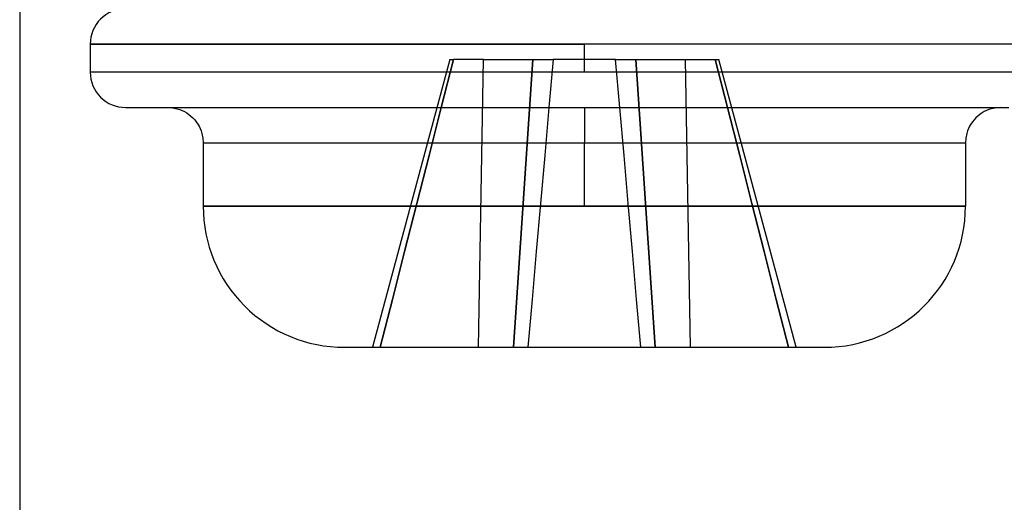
# Model space of a CAD drawing. Header units: millimetres. Extents: x -76 to 76, y -16 to 42.
# Tile 3 of 41: x -75.5 to -68.53, y 9.5 to 12.92. Entities that reach past the tile are written whole.
import ezdxf

# ---------------------------------------------------------------- set-up
doc = ezdxf.new("R2010")
doc.units = ezdxf.units.MM
doc.layers.add('MAIN-1', color=7, linetype='Continuous')
doc.layers.add('MAIN-2', color=7, linetype='Continuous')

msp = doc.modelspace()

# ---------------------------------------------------------------- linework, layer by layer
at = {"layer": 'MAIN-1'}
msp.add_line((-75.5, 25), (-75.5, 1.75), dxfattribs=at)
at = {"layer": 'MAIN-2'}
for p, q in [((-71.5, 12.75), (-75, 12.75)), ((-75, 12.75), (-71.5, 12.75)), ((-75, 12.75), (-75, 12.55)), ((-68, 12.75), (-71.5, 12.75)), ((-71.5, 12.55), (-71.5, 12.75)), ((-71.5, 12.55), (-71.5, 12.75)), ((-68, 12.75), (-71.5, 12.75)), ((-72.4534, 12.64), (-73, 10.6)), ((-72.5138, 12.3), (-72.4273, 12.64)), ((-72.4273, 12.64), (-72.5138, 12.3)), ((-72.4534, 12.64), (-72.4273, 12.64)), ((-72.2145, 12.64), (-72.4273, 12.64)), ((-72.25, 10.6), (-72.2145, 12.64)), ((-72.25, 10.6), (-72.2145, 12.64)), ((-72.2145, 12.64), (-71.8659, 12.64)), ((-71.8659, 12.64), (-72.0025, 10.6)), ((-72.0025, 10.6), (-71.8659, 12.64)), ((-71.8659, 12.64), (-71.7215, 12.64)), ((-71.7215, 12.64), (-71.7513, 12.3)), ((-71.5, 12.64), (-71.7215, 12.64)), ((-71.7215, 12.64), (-71.7215, 12.64)), ((-71.7215, 12.64), (-71.7215, 12.64)), ((-71.2785, 12.64), (-71.5, 12.64)), ((-71.2785, 12.64), (-71.2785, 12.64)), ((-71.2785, 12.64), (-71.1341, 12.64)), ((-71.2785, 12.64), (-71.2785, 12.64)), ((-71.2487, 12.3), (-71.2785, 12.64)), ((-70.9975, 10.6), (-71.1341, 12.64)), ((-71.1341, 12.64), (-70.7855, 12.64)), ((-71.1341, 12.64), (-70.9975, 10.6)), ((-70.7855, 12.64), (-70.75, 10.6)), ((-70.7855, 12.64), (-70.5727, 12.64)), ((-70.7855, 12.64), (-70.75, 10.6)), ((-70.5727, 12.64), (-70.5466, 12.64)), ((-70.5727, 12.64), (-70.4862, 12.3)), ((-70.4862, 12.3), (-70.5727, 12.64)), ((-70, 10.6), (-70.5466, 12.64)), ((-71.5, 12.55), (-75, 12.55)), ((-71.5, 12.55), (-75, 12.55)), ((-68, 12.55), (-71.5, 12.55)), ((-68, 12.55), (-71.5, 12.55)), ((-74.75, 12.3), (-74.7466, 12.3)), ((-74.7466, 12.3), (-74.736, 12.3)), ((-74.736, 12.3), (-74.7179, 12.3)), ((-74.7179, 12.3), (-74.6921, 12.3)), ((-74.6921, 12.3), (-74.6582, 12.3)), ((-74.6582, 12.3), (-74.616, 12.3)), ((-74.616, 12.3), (-74.5654, 12.3)), ((-74.5654, 12.3), (-74.5062, 12.3)), ((-74.5062, 12.3), (-74.4385, 12.3)), ((-74.45, 12.3), (-74.4171, 12.2978)), ((-74.4385, 12.3), (-74.3622, 12.3)), ((-74.4171, 12.2978), (-74.3833, 12.2909)), ((-74.3833, 12.2909), (-74.3664, 12.2856)), ((-74.3664, 12.2856), (-74.3496, 12.279)), ((-74.3622, 12.3), (-74.2774, 12.3)), ((-74.3496, 12.279), (-74.3331, 12.271)), ((-74.2774, 12.3), (-74.1844, 12.3)), ((-74.1844, 12.3), (-74.0834, 12.3)), ((-74.0834, 12.3), (-73.9747, 12.3)), ((-73.9747, 12.3), (-73.8587, 12.3)), ((-73.8587, 12.3), (-73.7359, 12.3)), ((-73.7359, 12.3), (-73.6068, 12.3)), ((-73.6068, 12.3), (-73.472, 12.3)), ((-73.472, 12.3), (-73.3321, 12.3)), ((-73.3321, 12.3), (-73.1877, 12.3)), ((-73.1877, 12.3), (-73.0396, 12.3)), ((-73.0396, 12.3), (-72.8885, 12.3)), ((-72.8885, 12.3), (-72.735, 12.3)), ((-72.735, 12.3), (-72.5798, 12.3)), ((-72.6003, 11.96), (-72.5138, 12.3)), ((-72.5138, 12.3), (-72.6003, 11.96)), ((-72.5798, 12.3), (-72.4236, 12.3)), ((-72.4236, 12.3), (-72.2671, 12.3)), ((-72.2671, 12.3), (-72.1109, 12.3)), ((-72.1109, 12.3), (-71.9555, 12.3)), ((-71.9555, 12.3), (-71.8016, 12.3)), ((-71.8016, 12.3), (-71.6496, 12.3)), ((-71.7513, 12.3), (-71.781, 11.96)), ((-71.6496, 12.3), (-71.5, 12.3)), ((-71.5, 12.3), (-71.5, 12.05)), ((-71.5, 12.3), (-71.5, 12.05)), ((-71.5, 12.3), (-71.3504, 12.3)), ((-71.3504, 12.3), (-71.1984, 12.3)), ((-71.219, 11.96), (-71.2487, 12.3)), ((-71.1984, 12.3), (-71.0445, 12.3)), ((-71.0445, 12.3), (-70.8891, 12.3)), ((-70.8891, 12.3), (-70.7329, 12.3)), ((-70.7329, 12.3), (-70.5764, 12.3)), ((-70.5764, 12.3), (-70.4202, 12.3)), ((-70.4862, 12.3), (-70.3997, 11.96)), ((-70.3997, 11.96), (-70.4862, 12.3)), ((-70.4202, 12.3), (-70.265, 12.3)), ((-70.265, 12.3), (-70.1115, 12.3)), ((-70.1115, 12.3), (-69.9604, 12.3)), ((-69.9604, 12.3), (-69.8123, 12.3)), ((-69.8123, 12.3), (-69.6679, 12.3)), ((-69.6679, 12.3), (-69.528, 12.3)), ((-69.528, 12.3), (-69.3932, 12.3)), ((-69.3932, 12.3), (-69.2641, 12.3)), ((-69.2641, 12.3), (-69.1413, 12.3)), ((-69.1413, 12.3), (-69.0253, 12.3)), ((-69.0253, 12.3), (-68.9166, 12.3)), ((-68.9166, 12.3), (-68.8156, 12.3)), ((-68.8156, 12.3), (-68.7226, 12.3)), ((-68.7226, 12.3), (-68.6378, 12.3)), ((-68.6504, 12.279), (-68.6669, 12.271)), ((-68.6336, 12.2856), (-68.6504, 12.279)), ((-68.6378, 12.3), (-68.5615, 12.3)), ((-68.6167, 12.2909), (-68.6336, 12.2856)), ((-68.5829, 12.2978), (-68.6167, 12.2909)), ((-68.55, 12.3), (-68.5829, 12.2978)), ((-68.5615, 12.3), (-68.4938, 12.3)), ((-74.3331, 12.271), (-74.3171, 12.2618)), ((-74.3171, 12.2618), (-74.3017, 12.2513)), ((-74.3017, 12.2513), (-74.287, 12.2396)), ((-74.287, 12.2396), (-74.2732, 12.2268)), ((-74.2732, 12.2268), (-74.2604, 12.213)), ((-74.2604, 12.213), (-74.2487, 12.1983)), ((-68.7396, 12.213), (-68.7513, 12.1983)), ((-68.7268, 12.2268), (-68.7396, 12.213)), ((-68.713, 12.2396), (-68.7268, 12.2268)), ((-68.6983, 12.2513), (-68.713, 12.2396)), ((-68.6829, 12.2618), (-68.6983, 12.2513)), ((-68.6669, 12.271), (-68.6829, 12.2618)), ((-74.2487, 12.1983), (-74.2382, 12.1829)), ((-74.2382, 12.1829), (-74.229, 12.1669)), ((-74.229, 12.1669), (-74.221, 12.1504)), ((-74.221, 12.1504), (-74.2144, 12.1336)), ((-68.779, 12.1504), (-68.7856, 12.1336)), ((-68.771, 12.1669), (-68.779, 12.1504)), ((-68.7618, 12.1829), (-68.771, 12.1669)), ((-68.7513, 12.1983), (-68.7618, 12.1829)), ((-74.2144, 12.1336), (-74.2091, 12.1167)), ((-74.2091, 12.1167), (-74.2022, 12.0829)), ((-74.2022, 12.0829), (-74.2, 12.05)), ((-68.7978, 12.0829), (-68.8, 12.05)), ((-68.7909, 12.1167), (-68.7978, 12.0829)), ((-68.7856, 12.1336), (-68.7909, 12.1167)), ((-74.2, 12.05), (-71.5, 12.05)), ((-74.2, 12.05), (-74.2, 11.6)), ((-71.5, 12.05), (-68.8, 12.05)), ((-71.5, 11.6), (-71.5, 12.05)), ((-71.5, 11.6), (-71.5, 12.05)), ((-68.8, 12.05), (-68.8, 11.6)), ((-72.6867, 11.62), (-72.6003, 11.96)), ((-72.6003, 11.96), (-72.6867, 11.62)), ((-71.781, 11.96), (-71.8108, 11.62)), ((-71.1892, 11.62), (-71.219, 11.96)), ((-70.3997, 11.96), (-70.3133, 11.62)), ((-70.3133, 11.62), (-70.3997, 11.96)), ((-71.5, 11.6), (-74.2, 11.6)), ((-74.2, 11.6), (-71.5, 11.6)), ((-72.773, 11.28), (-72.6867, 11.62)), ((-72.6867, 11.62), (-72.773, 11.28)), ((-71.8108, 11.62), (-71.8405, 11.28)), ((-68.8, 11.6), (-71.5, 11.6)), ((-71.5, 11.6), (-68.8, 11.6)), ((-71.1595, 11.28), (-71.1892, 11.62)), ((-70.3133, 11.62), (-70.227, 11.28)), ((-70.227, 11.28), (-70.3133, 11.62)), ((-72.8594, 10.94), (-72.773, 11.28)), ((-72.773, 11.28), (-72.8594, 10.94)), ((-71.8405, 11.28), (-71.8703, 10.94)), ((-71.1297, 10.94), (-71.1595, 11.28)), ((-70.227, 11.28), (-70.1406, 10.94)), ((-70.1406, 10.94), (-70.227, 11.28)), ((-72.9457, 10.6), (-72.8594, 10.94)), ((-72.8594, 10.94), (-72.9457, 10.6)), ((-71.8703, 10.94), (-71.9, 10.6)), ((-71.1, 10.6), (-71.1297, 10.94)), ((-70.1406, 10.94), (-70.0543, 10.6)), ((-70.0543, 10.6), (-70.1406, 10.94)), ((-73.2, 10.6), (-73.1986, 10.6)), ((-73.1986, 10.6), (-73.1943, 10.6)), ((-73.1943, 10.6), (-73.1868, 10.6)), ((-73.1868, 10.6), (-73.1756, 10.6)), ((-73.1756, 10.6), (-73.1603, 10.6)), ((-73.1603, 10.6), (-73.1406, 10.6)), ((-73.1406, 10.6), (-73.1161, 10.6)), ((-73.1161, 10.6), (-73.0863, 10.6)), ((-73.0863, 10.6), (-73.0507, 10.6)), ((-73.0507, 10.6), (-73.0091, 10.6)), ((-73.0091, 10.6), (-72.961, 10.6)), ((-72.961, 10.6), (-72.9059, 10.6)), ((-72.9059, 10.6), (-72.8438, 10.6)), ((-72.8438, 10.6), (-72.7742, 10.6)), ((-72.7742, 10.6), (-72.697, 10.6)), ((-72.697, 10.6), (-72.6123, 10.6)), ((-72.6123, 10.6), (-72.52, 10.6)), ((-72.52, 10.6), (-72.4204, 10.6)), ((-72.4204, 10.6), (-72.3138, 10.6)), ((-72.3138, 10.6), (-72.2007, 10.6)), ((-72.2007, 10.6), (-72.0819, 10.6)), ((-72.0819, 10.6), (-71.958, 10.6)), ((-71.958, 10.6), (-71.8302, 10.6)), ((-71.9, 10.6), (-71.9, 10.6)), ((-71.9, 10.6), (-71.9, 10.6)), ((-71.8302, 10.6), (-71.6993, 10.6)), ((-71.6993, 10.6), (-71.5666, 10.6)), ((-71.5666, 10.6), (-71.4334, 10.6)), ((-71.4334, 10.6), (-71.3007, 10.6)), ((-71.3007, 10.6), (-71.1698, 10.6)), ((-71.1698, 10.6), (-71.042, 10.6)), ((-71.1, 10.6), (-71.1, 10.6)), ((-71.1, 10.6), (-71.1, 10.6)), ((-71.042, 10.6), (-70.9181, 10.6)), ((-70.9181, 10.6), (-70.7993, 10.6)), ((-70.7993, 10.6), (-70.6862, 10.6)), ((-70.6862, 10.6), (-70.5796, 10.6)), ((-70.5796, 10.6), (-70.48, 10.6)), ((-70.48, 10.6), (-70.3877, 10.6)), ((-70.3877, 10.6), (-70.303, 10.6)), ((-70.303, 10.6), (-70.2258, 10.6)), ((-70.2258, 10.6), (-70.1562, 10.6)), ((-70.1562, 10.6), (-70.0941, 10.6)), ((-70.0941, 10.6), (-70.039, 10.6)), ((-70.039, 10.6), (-69.9909, 10.6)), ((-69.9909, 10.6), (-69.9493, 10.6)), ((-69.9493, 10.6), (-69.9137, 10.6)), ((-69.9137, 10.6), (-69.8839, 10.6)), ((-69.8839, 10.6), (-69.8594, 10.6)), ((-69.8594, 10.6), (-69.8397, 10.6)), ((-69.8397, 10.6), (-69.8244, 10.6)), ((-69.8244, 10.6), (-69.8132, 10.6)), ((-69.8132, 10.6), (-69.8057, 10.6)), ((-69.8057, 10.6), (-69.8014, 10.6)), ((-69.8014, 10.6), (-69.8, 10.6))]:
    msp.add_line(p, q, dxfattribs=at)
for centre, radius, start, end in [((-74.75, 12.75), 0.25, 89.99998, 180.00002), ((-74.75, 12.55), 0.25, 180.00002, 270.00002), ((-73.2, 11.6), 1, 180.00002, 270.00002), ((-69.8, 11.6), 1, 270.00002, 0)]:
    msp.add_arc(centre, radius, start, end, dxfattribs=at)

doc.saveas('drawing.dxf')
